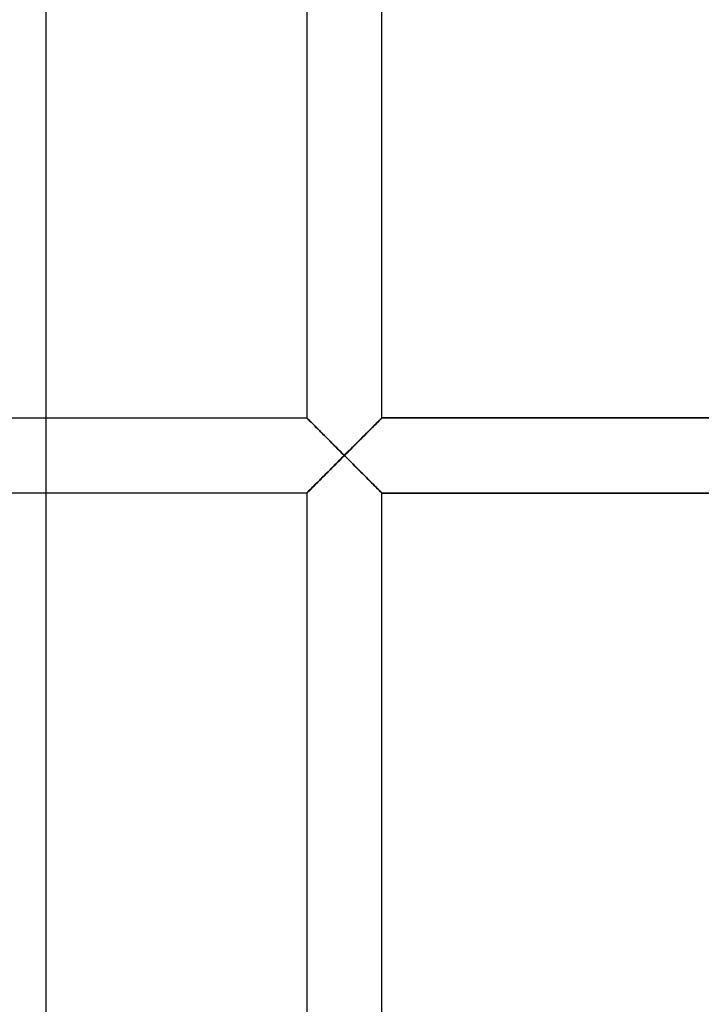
# Model space of a CAD drawing. Header units: millimetres. Extents: x -102 to 110, y -250 to 250.
# Tile 10 of 23: x 4 to 25, y -17 to 13. Entities that reach past the tile are written whole.
import ezdxf

# ---------------------------------------------------------------- set-up
doc = ezdxf.new("R2010")
doc.units = ezdxf.units.MM
doc.layers.add('HIDDEN', color=7, linetype='Continuous')
doc.layers.add('THICK', color=7, linetype='Continuous')

msp = doc.modelspace()

# ---------------------------------------------------------------- linework, layer by layer
at = {"layer": 'HIDDEN'}
for p, q in [((5.198, -1.16), (5.198, 1.16)), ((13.243, 1.157), (13.24, 1.16)), ((13.24, 1.16), (13.24, 1.16)), ((13.24, 1.16), (13.24, 1.16)), ((13.24, 1.16), (13.24, 1.16)), ((13.24, 1.16), (13.24, 1.16)), ((13.24, 1.16), (13.24, 1.16)), ((13.24, 1.16), (13.24, 1.16)), ((13.24, 1.16), (13.243, 1.157)), ((13.243, 1.157), (13.24, 1.16)), ((13.24, 1.16), (13.24, 1.16)), ((13.24, 1.16), (13.24, 1.16)), ((13.24, 1.16), (13.24, 1.16)), ((13.24, 1.16), (13.24, 1.16)), ((13.24, 1.16), (13.24, 1.16)), ((13.24, 1.16), (13.24, 1.16)), ((13.253, 1.147), (13.243, 1.157)), ((13.243, 1.157), (13.252, 1.148)), ((13.252, 1.148), (13.243, 1.157)), ((13.252, 1.148), (13.266, 1.134)), ((13.266, 1.134), (13.252, 1.148)), ((13.269, 1.132), (13.253, 1.147)), ((13.266, 1.134), (13.285, 1.114)), ((13.285, 1.114), (13.266, 1.134)), ((13.291, 1.11), (13.269, 1.132)), ((13.285, 1.114), (13.309, 1.09)), ((13.309, 1.09), (13.285, 1.114)), ((13.317, 1.084), (13.291, 1.11)), ((13.309, 1.09), (13.338, 1.061)), ((13.338, 1.061), (13.309, 1.09)), ((13.349, 1.052), (13.317, 1.084)), ((13.338, 1.061), (13.37, 1.029)), ((13.37, 1.029), (13.338, 1.061)), ((13.385, 1.017), (13.349, 1.052)), ((13.37, 1.029), (13.406, 0.993)), ((13.406, 0.993), (13.37, 1.029)), ((13.424, 0.977), (13.385, 1.017)), ((13.406, 0.993), (13.445, 0.953)), ((13.445, 0.953), (13.406, 0.993)), ((13.467, 0.934), (13.424, 0.977)), ((13.445, 0.953), (13.487, 0.911)), ((13.487, 0.911), (13.445, 0.953)), ((13.513, 0.889), (13.467, 0.934)), ((13.487, 0.911), (13.532, 0.867)), ((13.532, 0.867), (13.487, 0.911)), ((15.313, 0.911), (15.268, 0.867)), ((15.268, 0.867), (15.313, 0.911)), ((15.333, 0.934), (15.287, 0.889)), ((15.355, 0.953), (15.313, 0.911)), ((15.313, 0.911), (15.355, 0.953)), ((15.376, 0.977), (15.333, 0.934)), ((15.394, 0.993), (15.355, 0.953)), ((15.355, 0.953), (15.394, 0.993)), ((15.415, 1.017), (15.376, 0.977)), ((15.43, 1.029), (15.394, 0.993)), ((15.394, 0.993), (15.43, 1.029)), ((15.451, 1.052), (15.415, 1.017)), ((15.462, 1.061), (15.43, 1.029)), ((15.43, 1.029), (15.462, 1.061)), ((15.483, 1.084), (15.451, 1.052)), ((15.491, 1.09), (15.462, 1.061)), ((15.462, 1.061), (15.491, 1.09)), ((15.509, 1.11), (15.483, 1.084)), ((15.515, 1.114), (15.491, 1.09)), ((15.491, 1.09), (15.515, 1.114)), ((15.531, 1.132), (15.509, 1.11)), ((15.534, 1.134), (15.515, 1.114)), ((15.515, 1.114), (15.534, 1.134)), ((15.547, 1.147), (15.531, 1.132)), ((15.549, 1.148), (15.534, 1.134)), ((15.534, 1.134), (15.549, 1.148)), ((15.557, 1.157), (15.547, 1.147)), ((15.557, 1.157), (15.549, 1.148)), ((15.549, 1.148), (15.557, 1.157)), ((15.56, 1.16), (15.557, 1.157)), ((15.56, 1.16), (15.557, 1.157)), ((15.557, 1.157), (15.56, 1.16)), ((27.64, 1.16), (15.56, 1.16)), ((15.56, 1.16), (15.56, 1.16)), ((15.56, 1.16), (15.56, 1.16)), ((15.56, 1.16), (15.56, 1.16)), ((15.56, 1.16), (15.56, 1.16)), ((15.56, 1.16), (15.56, 1.16)), ((15.56, 1.16), (15.56, 1.16)), ((15.56, 1.16), (15.56, 1.16)), ((15.56, 1.16), (15.56, 1.16)), ((15.56, 1.16), (15.56, 1.16)), ((15.56, 1.16), (15.56, 1.16)), ((15.56, 1.16), (15.56, 1.16)), ((15.56, 1.16), (15.56, 1.16)), ((13.561, 0.84), (13.513, 0.889)), ((13.532, 0.867), (13.578, 0.82)), ((13.578, 0.82), (13.532, 0.867)), ((13.612, 0.79), (13.561, 0.84)), ((13.578, 0.82), (13.627, 0.772)), ((13.627, 0.772), (13.578, 0.82)), ((13.664, 0.737), (13.612, 0.79)), ((13.627, 0.772), (13.677, 0.721)), ((13.677, 0.721), (13.627, 0.772)), ((13.719, 0.683), (13.664, 0.737)), ((13.677, 0.721), (13.729, 0.669)), ((13.729, 0.669), (13.677, 0.721)), ((13.774, 0.627), (13.719, 0.683)), ((13.729, 0.669), (13.783, 0.615)), ((13.783, 0.615), (13.729, 0.669)), ((13.831, 0.57), (13.774, 0.627)), ((13.783, 0.615), (13.839, 0.56)), ((13.839, 0.56), (13.783, 0.615)), ((15.017, 0.615), (14.961, 0.56)), ((14.961, 0.56), (15.017, 0.615)), ((15.026, 0.627), (14.969, 0.57)), ((15.071, 0.669), (15.017, 0.615)), ((15.017, 0.615), (15.071, 0.669)), ((15.081, 0.683), (15.026, 0.627)), ((15.123, 0.721), (15.071, 0.669)), ((15.071, 0.669), (15.123, 0.721)), ((15.136, 0.737), (15.081, 0.683)), ((15.173, 0.772), (15.123, 0.721)), ((15.123, 0.721), (15.173, 0.772)), ((15.188, 0.79), (15.136, 0.737)), ((15.222, 0.82), (15.173, 0.772)), ((15.173, 0.772), (15.222, 0.82)), ((15.239, 0.84), (15.188, 0.79)), ((15.268, 0.867), (15.222, 0.82)), ((15.222, 0.82), (15.268, 0.867)), ((15.287, 0.889), (15.239, 0.84)), ((13.89, 0.511), (13.831, 0.57)), ((13.839, 0.56), (13.897, 0.502)), ((13.897, 0.502), (13.839, 0.56)), ((13.95, 0.451), (13.89, 0.511)), ((13.897, 0.502), (13.956, 0.443)), ((13.956, 0.443), (13.897, 0.502)), ((14.011, 0.39), (13.95, 0.451)), ((13.956, 0.443), (14.017, 0.382)), ((14.017, 0.382), (13.956, 0.443)), ((14.074, 0.327), (14.011, 0.39)), ((14.017, 0.382), (14.079, 0.321)), ((14.079, 0.321), (14.017, 0.382)), ((14.138, 0.263), (14.074, 0.327)), ((14.079, 0.321), (14.142, 0.258)), ((14.142, 0.258), (14.079, 0.321)), ((14.721, 0.321), (14.658, 0.258)), ((14.658, 0.258), (14.721, 0.321)), ((14.726, 0.327), (14.662, 0.263)), ((14.783, 0.382), (14.721, 0.321)), ((14.721, 0.321), (14.783, 0.382)), ((14.789, 0.39), (14.726, 0.327)), ((14.844, 0.443), (14.783, 0.382)), ((14.783, 0.382), (14.844, 0.443)), ((14.85, 0.451), (14.789, 0.39)), ((14.903, 0.502), (14.844, 0.443)), ((14.844, 0.443), (14.903, 0.502)), ((14.91, 0.511), (14.85, 0.451)), ((14.961, 0.56), (14.903, 0.502)), ((14.903, 0.502), (14.961, 0.56)), ((14.969, 0.57), (14.91, 0.511)), ((14.202, 0.198), (14.138, 0.263)), ((14.142, 0.258), (14.206, 0.194)), ((14.206, 0.194), (14.142, 0.258)), ((14.268, 0.133), (14.202, 0.198)), ((14.206, 0.194), (14.27, 0.129)), ((14.27, 0.129), (14.206, 0.194)), ((14.334, 0.067), (14.268, 0.133)), ((14.27, 0.129), (14.335, 0.065)), ((14.335, 0.065), (14.27, 0.129)), ((14.4, 0), (14.334, 0.067)), ((14.335, 0.065), (14.4, 0)), ((14.4, 0), (14.335, 0.065)), ((14.335, -0.065), (14.4, 0)), ((14.466, 0.067), (14.4, 0)), ((14.465, 0.065), (14.4, 0)), ((14.4, 0), (14.465, 0.065)), ((14.4, 0), (14.465, -0.065)), ((14.53, 0.129), (14.465, 0.065)), ((14.465, 0.065), (14.53, 0.129)), ((14.532, 0.133), (14.466, 0.067)), ((14.594, 0.194), (14.53, 0.129)), ((14.53, 0.129), (14.594, 0.194)), ((14.598, 0.198), (14.532, 0.133)), ((14.658, 0.258), (14.594, 0.194)), ((14.594, 0.194), (14.658, 0.258)), ((14.662, 0.263), (14.598, 0.198)), ((14.074, -0.327), (14.138, -0.263)), ((14.142, -0.258), (14.079, -0.321)), ((14.079, -0.321), (14.142, -0.258)), ((14.138, -0.263), (14.202, -0.198)), ((14.206, -0.194), (14.142, -0.258)), ((14.142, -0.258), (14.206, -0.194)), ((14.202, -0.198), (14.268, -0.133)), ((14.27, -0.129), (14.206, -0.194)), ((14.206, -0.194), (14.27, -0.129)), ((14.268, -0.133), (14.334, -0.067)), ((14.335, -0.065), (14.27, -0.129)), ((14.27, -0.129), (14.335, -0.065)), ((14.334, -0.067), (14.4, 0)), ((14.4, 0), (14.335, -0.065)), ((14.4, 0), (14.466, -0.067)), ((14.465, -0.065), (14.4, 0)), ((14.465, -0.065), (14.53, -0.129)), ((14.53, -0.129), (14.465, -0.065)), ((14.466, -0.067), (14.532, -0.133)), ((14.53, -0.129), (14.594, -0.194)), ((14.594, -0.194), (14.53, -0.129)), ((14.532, -0.133), (14.598, -0.198)), ((14.594, -0.194), (14.658, -0.258)), ((14.658, -0.258), (14.594, -0.194)), ((14.598, -0.198), (14.662, -0.263)), ((14.658, -0.258), (14.721, -0.321)), ((14.721, -0.321), (14.658, -0.258)), ((14.662, -0.263), (14.726, -0.327)), ((13.774, -0.627), (13.831, -0.57)), ((13.839, -0.56), (13.783, -0.615)), ((13.783, -0.615), (13.839, -0.56)), ((13.831, -0.57), (13.89, -0.511)), ((13.897, -0.502), (13.839, -0.56)), ((13.839, -0.56), (13.897, -0.502)), ((13.89, -0.511), (13.95, -0.451)), ((13.956, -0.443), (13.897, -0.502)), ((13.897, -0.502), (13.956, -0.443)), ((13.95, -0.451), (14.011, -0.39)), ((14.017, -0.382), (13.956, -0.443)), ((13.956, -0.443), (14.017, -0.382)), ((14.011, -0.39), (14.074, -0.327)), ((14.079, -0.321), (14.017, -0.382)), ((14.017, -0.382), (14.079, -0.321)), ((14.721, -0.321), (14.783, -0.382)), ((14.783, -0.382), (14.721, -0.321)), ((14.726, -0.327), (14.789, -0.39)), ((14.783, -0.382), (14.844, -0.443)), ((14.844, -0.443), (14.783, -0.382)), ((14.789, -0.39), (14.85, -0.451)), ((14.844, -0.443), (14.903, -0.502)), ((14.903, -0.502), (14.844, -0.443)), ((14.85, -0.451), (14.91, -0.511)), ((14.903, -0.502), (14.961, -0.56)), ((14.961, -0.56), (14.903, -0.502)), ((14.91, -0.511), (14.969, -0.57)), ((14.961, -0.56), (15.017, -0.615)), ((15.017, -0.615), (14.961, -0.56)), ((14.969, -0.57), (15.026, -0.627)), ((13.467, -0.934), (13.513, -0.889)), ((13.532, -0.867), (13.487, -0.911)), ((13.487, -0.911), (13.532, -0.867)), ((13.513, -0.889), (13.561, -0.84)), ((13.578, -0.82), (13.532, -0.867)), ((13.532, -0.867), (13.578, -0.82)), ((13.561, -0.84), (13.612, -0.79)), ((13.627, -0.772), (13.578, -0.82)), ((13.578, -0.82), (13.627, -0.772)), ((13.612, -0.79), (13.664, -0.737)), ((13.677, -0.721), (13.627, -0.772)), ((13.627, -0.772), (13.677, -0.721)), ((13.664, -0.737), (13.719, -0.683)), ((13.729, -0.669), (13.677, -0.721)), ((13.677, -0.721), (13.729, -0.669)), ((13.719, -0.683), (13.774, -0.627)), ((13.783, -0.615), (13.729, -0.669)), ((13.729, -0.669), (13.783, -0.615)), ((15.017, -0.615), (15.071, -0.669)), ((15.071, -0.669), (15.017, -0.615)), ((15.026, -0.627), (15.081, -0.683)), ((15.071, -0.669), (15.123, -0.721)), ((15.123, -0.721), (15.071, -0.669)), ((15.081, -0.683), (15.136, -0.737)), ((15.123, -0.721), (15.173, -0.772)), ((15.173, -0.772), (15.123, -0.721)), ((15.136, -0.737), (15.188, -0.79)), ((15.173, -0.772), (15.222, -0.82)), ((15.222, -0.82), (15.173, -0.772)), ((15.188, -0.79), (15.239, -0.84)), ((15.222, -0.82), (15.268, -0.867)), ((15.268, -0.867), (15.222, -0.82)), ((15.239, -0.84), (15.287, -0.889)), ((15.268, -0.867), (15.313, -0.911)), ((15.313, -0.911), (15.268, -0.867)), ((15.287, -0.889), (15.333, -0.934)), ((13.24, -1.16), (13.243, -1.157)), ((13.243, -1.157), (13.24, -1.16)), ((13.24, -1.16), (13.243, -1.157)), ((13.24, -1.16), (13.24, -1.16)), ((13.24, -1.16), (13.24, -1.16)), ((13.24, -1.16), (13.24, -1.16)), ((13.24, -1.16), (13.24, -1.16)), ((13.24, -1.16), (13.24, -1.16)), ((13.24, -1.16), (13.24, -1.16)), ((13.24, -1.16), (13.24, -1.16)), ((13.24, -1.16), (13.24, -1.16)), ((13.24, -1.16), (13.24, -1.16)), ((13.24, -1.16), (13.24, -1.16)), ((13.24, -1.16), (13.24, -1.16)), ((13.24, -1.16), (13.24, -1.16)), ((13.243, -1.157), (13.253, -1.147)), ((13.252, -1.148), (13.243, -1.157)), ((13.243, -1.157), (13.252, -1.148)), ((13.266, -1.134), (13.252, -1.148)), ((13.252, -1.148), (13.266, -1.134)), ((13.253, -1.147), (13.269, -1.132)), ((13.285, -1.114), (13.266, -1.134)), ((13.266, -1.134), (13.285, -1.114)), ((13.269, -1.132), (13.291, -1.11)), ((13.309, -1.09), (13.285, -1.114)), ((13.285, -1.114), (13.309, -1.09)), ((13.291, -1.11), (13.317, -1.084)), ((13.338, -1.061), (13.309, -1.09)), ((13.309, -1.09), (13.338, -1.061)), ((13.317, -1.084), (13.349, -1.052)), ((13.37, -1.029), (13.338, -1.061)), ((13.338, -1.061), (13.37, -1.029)), ((13.349, -1.052), (13.385, -1.017)), ((13.406, -0.993), (13.37, -1.029)), ((13.37, -1.029), (13.406, -0.993)), ((13.385, -1.017), (13.424, -0.977)), ((13.445, -0.953), (13.406, -0.993)), ((13.406, -0.993), (13.445, -0.953)), ((13.424, -0.977), (13.467, -0.934)), ((13.487, -0.911), (13.445, -0.953)), ((13.445, -0.953), (13.487, -0.911)), ((15.313, -0.911), (15.355, -0.953)), ((15.355, -0.953), (15.313, -0.911)), ((15.333, -0.934), (15.376, -0.977)), ((15.355, -0.953), (15.394, -0.993)), ((15.394, -0.993), (15.355, -0.953)), ((15.376, -0.977), (15.415, -1.017)), ((15.394, -0.993), (15.43, -1.029)), ((15.43, -1.029), (15.394, -0.993)), ((15.415, -1.017), (15.451, -1.052)), ((15.43, -1.029), (15.462, -1.061)), ((15.462, -1.061), (15.43, -1.029)), ((15.451, -1.052), (15.483, -1.084)), ((15.462, -1.061), (15.491, -1.09)), ((15.491, -1.09), (15.462, -1.061)), ((15.483, -1.084), (15.509, -1.11)), ((15.491, -1.09), (15.515, -1.114)), ((15.515, -1.114), (15.491, -1.09)), ((15.509, -1.11), (15.531, -1.132)), ((15.515, -1.114), (15.534, -1.134)), ((15.534, -1.134), (15.515, -1.114)), ((15.531, -1.132), (15.547, -1.147)), ((15.534, -1.134), (15.549, -1.148)), ((15.549, -1.148), (15.534, -1.134)), ((15.547, -1.147), (15.557, -1.157)), ((15.549, -1.148), (15.557, -1.157)), ((15.557, -1.157), (15.549, -1.148)), ((15.557, -1.157), (15.56, -1.16)), ((15.557, -1.157), (15.56, -1.16)), ((15.56, -1.16), (15.557, -1.157)), ((15.56, -1.16), (27.64, -1.16)), ((15.56, -1.16), (15.56, -1.16)), ((15.56, -1.16), (15.56, -1.16)), ((15.56, -1.16), (15.56, -1.16)), ((15.56, -1.16), (15.56, -1.16)), ((15.56, -1.16), (15.56, -1.16)), ((15.56, -1.16), (15.56, -1.16)), ((15.56, -1.16), (15.56, -1.16)), ((15.56, -1.16), (15.56, -1.16)), ((15.56, -1.16), (15.56, -1.16)), ((15.56, -1.16), (15.56, -1.16)), ((15.56, -1.16), (15.56, -1.16)), ((15.56, -1.16), (15.56, -1.16))]:
    msp.add_line(p, q, dxfattribs=at)
at = {"layer": 'THICK'}
for p, q in [((13.24, 159.556), (13.24, 1.16)), ((15.56, 1.16), (15.56, 159.556)), ((5.198, 1.16), (5.198, 52.92)), ((0, 1.16), (13.24, 1.16)), ((13.24, 1.16), (13.243, 1.157)), ((13.243, 1.157), (13.253, 1.147)), ((13.253, 1.147), (13.269, 1.132)), ((13.269, 1.132), (13.291, 1.11)), ((13.291, 1.11), (13.317, 1.084)), ((13.317, 1.084), (13.349, 1.052)), ((13.349, 1.052), (13.385, 1.017)), ((13.385, 1.017), (13.424, 0.977)), ((13.424, 0.977), (13.467, 0.934)), ((13.467, 0.934), (13.513, 0.889)), ((15.287, 0.889), (15.333, 0.934)), ((15.333, 0.934), (15.376, 0.977)), ((15.376, 0.977), (15.415, 1.017)), ((15.415, 1.017), (15.451, 1.052)), ((15.451, 1.052), (15.483, 1.084)), ((15.483, 1.084), (15.509, 1.11)), ((15.509, 1.11), (15.531, 1.132)), ((15.531, 1.132), (15.547, 1.147)), ((15.547, 1.147), (15.557, 1.157)), ((15.557, 1.157), (15.56, 1.16)), ((15.56, 1.16), (27.64, 1.16)), ((13.513, 0.889), (13.561, 0.84)), ((13.561, 0.84), (13.612, 0.79)), ((13.612, 0.79), (13.664, 0.737)), ((13.664, 0.737), (13.719, 0.683)), ((13.719, 0.683), (13.774, 0.627)), ((13.774, 0.627), (13.831, 0.57)), ((14.969, 0.57), (15.026, 0.627)), ((15.026, 0.627), (15.081, 0.683)), ((15.081, 0.683), (15.136, 0.737)), ((15.136, 0.737), (15.188, 0.79)), ((15.188, 0.79), (15.239, 0.84)), ((15.239, 0.84), (15.287, 0.889)), ((13.831, 0.57), (13.89, 0.511)), ((13.89, 0.511), (13.95, 0.451)), ((13.95, 0.451), (14.011, 0.39)), ((14.011, 0.39), (14.074, 0.327)), ((14.074, 0.327), (14.138, 0.263)), ((14.662, 0.263), (14.726, 0.327)), ((14.726, 0.327), (14.789, 0.39)), ((14.789, 0.39), (14.85, 0.451)), ((14.85, 0.451), (14.91, 0.511)), ((14.91, 0.511), (14.969, 0.57)), ((14.138, 0.263), (14.202, 0.198)), ((14.202, 0.198), (14.268, 0.133)), ((14.268, 0.133), (14.334, 0.067)), ((14.334, 0.067), (14.4, 0)), ((14.4, 0), (14.466, 0.067)), ((14.466, 0.067), (14.532, 0.133)), ((14.532, 0.133), (14.598, 0.198)), ((14.598, 0.198), (14.662, 0.263)), ((14.138, -0.263), (14.074, -0.327)), ((14.202, -0.198), (14.138, -0.263)), ((14.268, -0.133), (14.202, -0.198)), ((14.334, -0.067), (14.268, -0.133)), ((14.4, 0), (14.334, -0.067)), ((14.466, -0.067), (14.4, 0)), ((14.532, -0.133), (14.466, -0.067)), ((14.598, -0.198), (14.532, -0.133)), ((14.662, -0.263), (14.598, -0.198)), ((14.726, -0.327), (14.662, -0.263)), ((13.831, -0.57), (13.774, -0.627)), ((13.89, -0.511), (13.831, -0.57)), ((13.95, -0.451), (13.89, -0.511)), ((14.011, -0.39), (13.95, -0.451)), ((14.074, -0.327), (14.011, -0.39)), ((14.789, -0.39), (14.726, -0.327)), ((14.85, -0.451), (14.789, -0.39)), ((14.91, -0.511), (14.85, -0.451)), ((14.969, -0.57), (14.91, -0.511)), ((15.026, -0.627), (14.969, -0.57)), ((13.513, -0.889), (13.467, -0.934)), ((13.561, -0.84), (13.513, -0.889)), ((13.612, -0.79), (13.561, -0.84)), ((13.664, -0.737), (13.612, -0.79)), ((13.719, -0.683), (13.664, -0.737)), ((13.774, -0.627), (13.719, -0.683)), ((15.081, -0.683), (15.026, -0.627)), ((15.136, -0.737), (15.081, -0.683)), ((15.188, -0.79), (15.136, -0.737)), ((15.239, -0.84), (15.188, -0.79)), ((15.287, -0.889), (15.239, -0.84)), ((15.333, -0.934), (15.287, -0.889)), ((13.24, -1.16), (0, -1.16)), ((5.198, -52.92), (5.198, -1.16)), ((13.243, -1.157), (13.24, -1.16)), ((13.24, -1.16), (13.24, -159.556)), ((13.253, -1.147), (13.243, -1.157)), ((13.269, -1.132), (13.253, -1.147)), ((13.291, -1.11), (13.269, -1.132)), ((13.317, -1.084), (13.291, -1.11)), ((13.349, -1.052), (13.317, -1.084)), ((13.385, -1.017), (13.349, -1.052)), ((13.424, -0.977), (13.385, -1.017)), ((13.467, -0.934), (13.424, -0.977)), ((15.376, -0.977), (15.333, -0.934)), ((15.415, -1.017), (15.376, -0.977)), ((15.451, -1.052), (15.415, -1.017)), ((15.483, -1.084), (15.451, -1.052)), ((15.509, -1.11), (15.483, -1.084)), ((15.531, -1.132), (15.509, -1.11)), ((15.547, -1.147), (15.531, -1.132)), ((15.557, -1.157), (15.547, -1.147)), ((15.56, -1.16), (15.557, -1.157)), ((27.64, -1.16), (15.56, -1.16)), ((15.56, -159.556), (15.56, -1.16))]:
    msp.add_line(p, q, dxfattribs=at)

doc.saveas('drawing.dxf')
